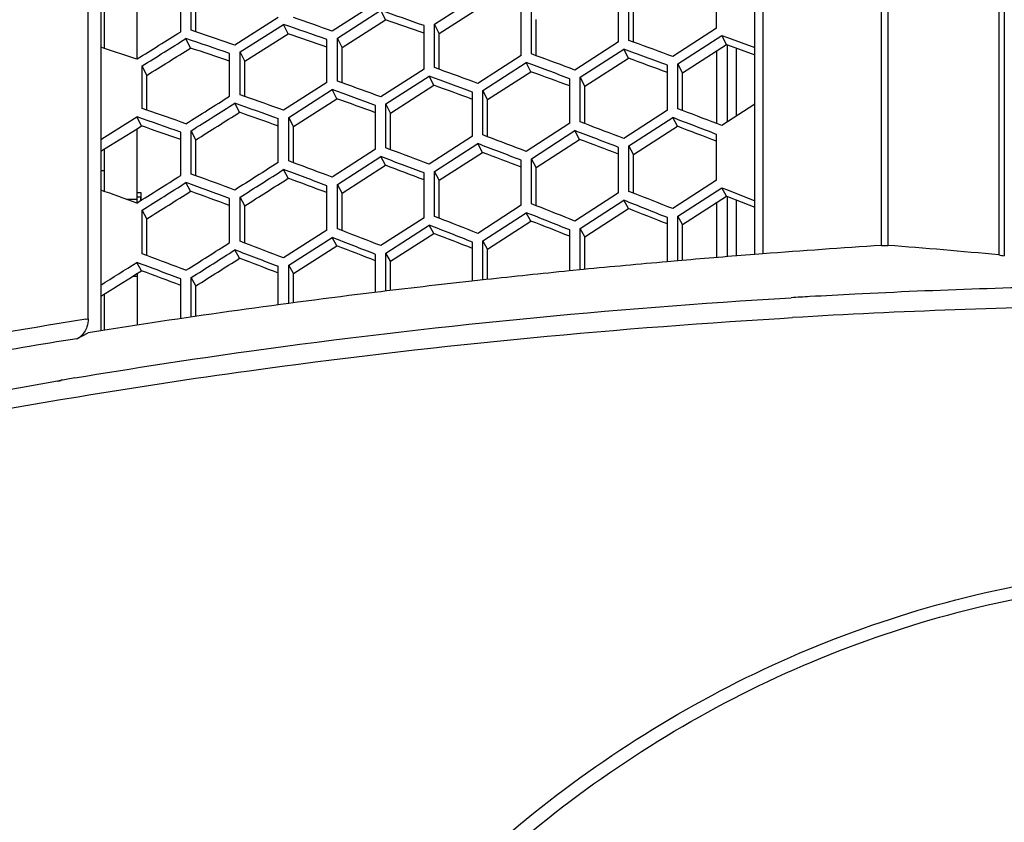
# Model space of a CAD drawing. Header units: millimetres. Extents: x 0 to 420, y -341 to 792.
# Tile 149 of 256: x 59.82 to 69.03, y 235.07 to 242.58. Entities that reach past the tile are written whole.
import ezdxf

# ---------------------------------------------------------------- set-up
doc = ezdxf.new("R2010")
doc.units = ezdxf.units.MM
doc.header["$LTSCALE"] = 23.1
doc.layers.get('0').update_dxf_attribs({"linetype": 'CONTINUOUS'})
for name, color, linetype in [('06___PRT_ALL_SURFS', 7, 'CONTINUOUS'), ('AXES', 7, 'CONTINUOUS'), ('DIM_PILOTEES', 7, 'CONTINUOUS')]:
    doc.layers.add(name, color=color, linetype=linetype)
doc.styles.get("Standard").update_dxf_attribs({"font": 'txt', "width": 0.7})
doc.dimstyles.new('DIMSTYLE_3', dxfattribs={"dimtxt": 2.5, "dimasz": 3.5, "dimexe": 2, "dimexo": 0, "dimtad": 1, "dimdec": 0, "dimlfac": 5.882353, "dimdsep": 46, "dimtxsty": 'Standard', "dimblk": '_FILLED', "dimblk1": '_FILLED', "dimblk2": '_FILLED', "dimcen": 0.09, "dimazin": 2, "dimtp": 0.8, "dimtm": 0.8, "dimtfac": 1, "dimtdec": 0, "dimtofl": 0, "dimtmove": 0, "dimatfit": 3, "dimldrblk": '_FILLED', "dimfxl": 0, "dimtolj": 1, "dimarcsym": 0})

# ---------------------------------------------------------------- blocks, each defined once
blk = doc.blocks.new('_FILLED')
at = {"color": 0, "linetype": 'ByBlock'}
blk.add_solid([(0, 0), (-1, 0.1429), (-1, -0.1429)], dxfattribs=at)
blk = doc.blocks.new('*D3')
at = {"layer": 'DIM_PILOTEES', "color": 2, "linetype": 'Continuous'}
for p, q in [((74.1289, 261.6325), (38.8739, 261.6325)), ((40.8739, 261.6325), (40.8739, 207.2291)), ((40.8739, 152.8258), (40.8739, 207.2291)), ((55.2706, 152.8258), (38.8739, 152.8258))]:
    blk.add_line(p, q, dxfattribs=at)
at = {"layer": 'DIM_PILOTEES', "color": 2, "linetype": 'Continuous', "xscale": 3.5, "yscale": 3.5, "zscale": 3.5}
for p, rotation in [((40.8739, 261.6325), 90), ((40.8739, 152.8258), 270)]:
    blk.add_blockref('_FILLED', p, dxfattribs=dict(at, rotation=rotation))
at = {"layer": 'DIM_PILOTEES', "color": 2, "linetype": 'Continuous', "insert": (37.7489, 207.2291), "char_height": 2.5, "width": 8.839286, "attachment_point": 2, "rotation": 90, "line_spacing_factor": 0.9}
blk.add_mtext('{\\ftxt;\\W0.0001;\\H0.0001;\\~}{\\ftxt;\\W2.3571428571;\\H2.5; }{\\ftxt;\\W0.0001;\\H0.0001;\\~}', dxfattribs=at)

msp = doc.modelspace()

# ---------------------------------------------------------------- linework, layer by layer
at = {"color": 7, "linetype": 'Continuous'}
for p, q in [((69.0345, 259.6732), (69.0345, 240.3697)), ((68.9842, 259.6385), (68.9842, 240.3789)), ((67.8854, 240.4678), (67.8854, 259.1547)), ((67.9446, 259.1694), (67.9446, 240.4678)), ((66.699, 240.3837), (66.699, 258.9722)), ((66.7745, 258.7342), (66.7745, 240.3895)), ((60.579, 257.3445), (60.579, 239.6707)), ((60.4613, 239.7813), (60.4613, 256.8144)), ((66.342, 242.5016), (66.342, 242.9168)), ((60.9199, 242.2133), (60.9199, 242.8756)), ((61.3268, 242.4677), (61.3268, 242.8599)), ((61.425, 242.482), (61.425, 242.8745)), ((63.7011, 242.5388), (64.1065, 242.7993)), ((65.5219, 242.3869), (65.5219, 242.7994)), ((63.1499, 242.7328), (62.7444, 242.474)), ((65.4239, 242.3732), (65.4239, 242.7854)), ((60.6139, 242.312), (60.6139, 242.6868)), ((62.7931, 242.4088), (63.1986, 242.6678)), ((63.2426, 242.579), (63.1986, 242.6678)), ((64.5122, 242.2458), (64.5122, 242.6549)), ((64.6097, 242.2594), (64.6097, 242.6688)), ((62.2406, 242.6006), (61.8334, 242.343)), ((61.8823, 242.2784), (62.2894, 242.5361)), ((62.3334, 242.4474), (62.2894, 242.5361)), ((63.6039, 242.1188), (63.6039, 242.5248)), ((63.7011, 242.1324), (63.7011, 242.5388)), ((63.7451, 242.451), (63.7011, 242.5388)), ((61.469, 242.4671), (61.425, 242.482)), ((66.342, 242.5016), (65.9311, 242.2358)), ((65.9803, 242.1673), (66.3914, 242.4333)), ((66.4354, 242.348), (66.3914, 242.4333)), ((66.3914, 242.4333), (66.4449, 242.4136)), ((66.3914, 242.4333), (66.4449, 242.4136)), ((61.4199, 242.3151), (61.3759, 242.4038)), ((62.6957, 241.9918), (62.6957, 242.3948)), ((62.7931, 242.0054), (62.7931, 242.4088)), ((62.8371, 242.321), (62.7931, 242.4088)), ((65.4239, 242.3732), (65.0163, 242.1094)), ((65.5659, 242.3707), (65.5219, 242.3869)), ((65.5659, 242.3708), (65.5219, 242.3869)), ((66.4449, 242.4136), (66.699, 242.3198)), ((66.4449, 241.6247), (66.4449, 242.3445)), ((60.6139, 242.312), (60.579, 242.3235)), ((61.7845, 241.8644), (61.7845, 242.2644)), ((61.8823, 241.8781), (61.8823, 242.2784)), ((61.9263, 242.1907), (61.8823, 242.2784)), ((64.6537, 242.2433), (64.6097, 242.2594)), ((65.0651, 242.0415), (65.4728, 242.3055)), ((65.5168, 242.2201), (65.4728, 242.3055)), ((66.3429, 241.6086), (66.3429, 242.2884)), ((66.5287, 241.679), (66.5287, 242.3139)), ((60.9199, 242.2133), (60.9165, 242.2112)), ((64.5122, 242.2458), (64.1065, 241.9838)), ((64.1551, 241.9163), (64.5609, 242.1785)), ((64.6049, 242.0932), (64.5609, 242.1785)), ((65.9803, 241.747), (65.9803, 242.1673)), ((66.0243, 242.0831), (65.9803, 242.1673)), ((60.9658, 241.7499), (60.9658, 242.1472)), ((61.0098, 242.0594), (60.9658, 242.1472)), ((63.6039, 242.1188), (63.1986, 241.8584)), ((63.7451, 242.1163), (63.7011, 242.1324)), ((65.8819, 241.7338), (65.8819, 242.1538)), ((62.6957, 241.9918), (62.2894, 241.7328)), ((62.8371, 241.9896), (62.7931, 242.0054)), ((63.2472, 241.7915), (63.6525, 242.0521)), ((63.6965, 241.9667), (63.6525, 242.0521)), ((64.9674, 241.6112), (64.9674, 242.028)), ((65.0651, 241.6243), (65.0651, 242.0415)), ((65.1091, 241.9572), (65.0651, 242.0415)), ((61.9263, 241.8625), (61.8823, 241.8781)), ((62.3382, 241.6665), (62.7444, 241.9256)), ((62.7884, 241.8403), (62.7444, 241.9256)), ((64.0578, 241.4892), (64.0578, 241.903)), ((64.1551, 241.5023), (64.1551, 241.9163)), ((64.1991, 241.8321), (64.1551, 241.9163)), ((61.8774, 241.7135), (61.8334, 241.7988)), ((63.2472, 241.3805), (63.2472, 241.7915)), ((63.2912, 241.7072), (63.2472, 241.7915)), ((66.699, 241.7893), (66.4449, 241.6247)), ((61.0098, 241.7347), (60.9658, 241.7499)), ((63.1499, 241.3675), (63.1499, 241.7781)), ((65.8819, 241.7338), (65.4728, 241.4684)), ((66.0243, 241.7303), (65.9803, 241.747)), ((66.0243, 241.7303), (65.9803, 241.747)), ((60.6139, 241.4824), (60.9165, 241.6712)), ((60.9605, 241.5859), (60.9165, 241.6712)), ((60.9165, 241.6712), (60.9199, 241.67)), ((62.2406, 241.2455), (62.2406, 241.6531)), ((62.3382, 241.2586), (62.3382, 241.6665)), ((62.3822, 241.5822), (62.3382, 241.6665)), ((64.9674, 241.6112), (64.5609, 241.3476)), ((65.1091, 241.6076), (65.0651, 241.6243)), ((65.5219, 241.3988), (65.9311, 241.6644)), ((65.9751, 241.5826), (65.9311, 241.6644)), ((66.4449, 241.6247), (66.3914, 241.59)), ((66.4449, 241.6247), (66.3914, 241.59)), ((60.9199, 240.8672), (60.9199, 241.5606)), ((61.3268, 241.1229), (61.3268, 241.5274)), ((61.425, 241.1361), (61.425, 241.5409)), ((61.469, 241.4566), (61.425, 241.5409)), ((64.6097, 241.2786), (65.0163, 241.5423)), ((65.0603, 241.4605), (65.0163, 241.5423)), ((60.579, 241.4607), (60.6139, 241.4824)), ((64.0578, 241.4892), (63.6525, 241.2273)), ((63.7011, 241.1588), (64.1065, 241.4209)), ((64.1505, 241.339), (64.1065, 241.4209)), ((64.1991, 241.4856), (64.1551, 241.5023)), ((66.342, 241.0793), (66.342, 241.5069)), ((60.6139, 240.9737), (60.6139, 241.3706)), ((63.1499, 241.3675), (62.7444, 241.1071)), ((63.2912, 241.364), (63.2472, 241.3805)), ((65.4239, 240.9615), (65.4239, 241.3859)), ((65.5219, 240.9741), (65.5219, 241.3988)), ((65.5659, 241.318), (65.5219, 241.3988)), ((62.3822, 241.2423), (62.3382, 241.2586)), ((62.7931, 241.0392), (63.1986, 241.2997)), ((63.2426, 241.2178), (63.1986, 241.2997)), ((64.5122, 240.8445), (64.5122, 241.2657)), ((64.6097, 240.857), (64.6097, 241.2786)), ((64.6537, 241.1978), (64.6097, 241.2786)), ((60.6139, 241.1675), (60.579, 241.1675)), ((62.3334, 241.0965), (62.2894, 241.1783)), ((63.6039, 240.7279), (63.6039, 241.146)), ((63.7011, 240.7404), (63.7011, 241.1588)), ((63.7451, 241.0781), (63.7011, 241.1588)), ((61.4199, 240.9745), (61.3759, 241.0563)), ((61.469, 241.1201), (61.425, 241.1361)), ((66.342, 241.0793), (65.9311, 240.8123)), ((62.6957, 240.6114), (62.6957, 241.0263)), ((62.7931, 240.6239), (62.7931, 241.0392)), ((62.8371, 240.9584), (62.7931, 241.0392)), ((65.4239, 240.9615), (65.0163, 240.6964)), ((65.5659, 240.9568), (65.5219, 240.9741)), ((65.5659, 240.9568), (65.5219, 240.9741)), ((65.9803, 240.7411), (66.3914, 241.0083)), ((66.4354, 240.9301), (66.3914, 241.0083)), ((66.3914, 241.0083), (66.4449, 240.9872)), ((66.4449, 240.9872), (66.699, 240.8867)), ((60.82, 240.8999), (60.9199, 240.8999)), ((60.9539, 240.8885), (60.9539, 240.921)), ((61.7845, 240.4945), (61.7845, 240.9062)), ((61.8823, 240.507), (61.8823, 240.9191)), ((61.9263, 240.8384), (61.8823, 240.9191)), ((65.0651, 240.6258), (65.4728, 240.891)), ((65.5168, 240.8128), (65.4728, 240.891)), ((66.3429, 240.3541), (66.3429, 240.8702)), ((66.4449, 240.3625), (66.4449, 240.9263)), ((66.5287, 240.3693), (66.5287, 240.8935)), ((60.9658, 240.3894), (60.9658, 240.7984)), ((61.0098, 240.7176), (60.9658, 240.7984)), ((64.5122, 240.8445), (64.1065, 240.5813)), ((64.1551, 240.5112), (64.5609, 240.7746)), ((64.6049, 240.6963), (64.5609, 240.7746)), ((64.6537, 240.8397), (64.6097, 240.857)), ((63.6039, 240.7279), (63.1986, 240.4663)), ((63.7451, 240.7233), (63.7011, 240.7404)), ((65.8819, 240.3155), (65.8819, 240.7287)), ((65.9803, 240.3244), (65.9803, 240.7411)), ((66.0243, 240.6639), (65.9803, 240.7411)), ((62.6957, 240.6114), (62.2894, 240.3512)), ((62.8371, 240.6069), (62.7931, 240.6239)), ((63.2472, 240.3968), (63.6525, 240.6585)), ((63.6965, 240.5803), (63.6525, 240.6585)), ((64.9674, 240.2296), (64.9674, 240.6135)), ((65.0651, 240.2395), (65.0651, 240.6258)), ((65.1091, 240.5486), (65.0651, 240.6258)), ((61.9263, 240.4903), (61.8823, 240.507)), ((62.3382, 240.2823), (62.7444, 240.5426)), ((62.7884, 240.4643), (62.7444, 240.5426)), ((64.0578, 240.134), (64.0578, 240.4989)), ((64.1551, 240.1449), (64.1551, 240.5112)), ((64.1991, 240.434), (64.1551, 240.5112)), ((61.8774, 240.348), (61.8334, 240.4262)), ((61.0098, 240.373), (60.9658, 240.3894)), ((63.1499, 240.0282), (63.1499, 240.3845)), ((63.2472, 240.0401), (63.2472, 240.3968)), ((63.2912, 240.3196), (63.2472, 240.3968)), ((65.979, 240.3243), (65.8802, 240.3157)), ((66.0166, 240.3276), (65.979, 240.3243)), ((66.7745, 240.3895), (66.699, 240.3837)), ((60.9605, 240.2309), (60.9165, 240.3091)), ((62.2406, 239.9118), (62.2406, 240.27)), ((62.3382, 239.9247), (62.3382, 240.2823)), ((62.3822, 240.2051), (62.3382, 240.2823)), ((65.0968, 240.243), (64.9629, 240.2299)), ((60.8795, 240.1803), (60.9199, 240.1803)), ((60.9199, 240.2055), (60.9199, 239.7225)), ((61.3268, 239.7838), (61.3268, 240.1549)), ((61.425, 239.7978), (61.425, 240.1673)), ((61.469, 240.0901), (61.425, 240.1673)), ((64.1837, 240.1488), (64.0511, 240.1342)), ((60.6139, 239.6755), (60.6139, 240.0148)), ((60.4406, 239.778), (60.4613, 239.7813)), ((60.4407, 239.7779), (60.4613, 239.7813)), ((66.9332, 239.786), (67.0513, 239.7931)), ((60.579, 239.6707), (60.4613, 239.6521)), ((60.3562, 239.5958), (60.4613, 239.6521)), ((60.175, 239.2014), (60.2057, 239.2066)), ((60.1766, 239.1998), (60.2072, 239.2051))]:
    msp.add_line(p, q, dxfattribs=at)
at = {"color": 2, "linetype": 'Continuous'}
msp.add_line((60.9539, 240.921), (60.9199, 240.921), dxfattribs=at)
at = {"color": 7, "linetype": 'Continuous'}
for centre, radius, start, end in [((35.6565, 163.9298), 83.416, 70.425243, 70.720422), ((38.2187, 172.6754), 73.8913, 70.654935, 70.988432), ((38.1612, 172.2214), 74.4295, 70.713711, 71.008793), ((-56.379, 430.2948), 221.6612, 301.95013, 302.074172), ((40.0276, 178.923), 67.0641, 71.025407, 71.354306), ((-57.2595, 431.5207), 223.2478, 301.976406, 302.100565), ((40.0533, 179.2541), 66.6523, 70.971526, 71.342636), ((20.0482, 118.6287), 131.8482, 69.635126, 69.804328), ((41.3003, 183.8449), 61.5745, 71.423128, 71.719941), ((20.4758, 120.3123), 130.0272, 69.561321, 69.753556), ((27.585, 141.6661), 107.0979, 69.570842, 69.802726), ((27.3279, 140.5523), 108.3248, 69.63987, 69.844296), ((32.2052, 155.588), 92.0974, 69.733545, 69.973005), ((35.6034, 166.3864), 80.3587, 69.915827, 70.190046), ((32.3627, 156.3606), 91.2254, 69.669347, 69.940598), ((35.6979, 166.9381), 79.716, 69.856498, 70.16669), ((-65.9862, 443.9196), 239.0641, 302.191639, 302.307423), ((-67.1498, 445.5884), 241.178, 302.215926, 302.33068), ((38.0769, 174.7861), 71.099, 70.131638, 70.48019), ((38.0247, 174.3862), 71.5845, 70.186074, 70.494684), ((39.7651, 180.4325), 64.8791, 70.543308, 70.885827), ((11.4385, 98.38), 153.3914, 69.00708, 69.153874), ((39.7835, 180.712), 64.5184, 70.493795, 70.876708), ((21.5401, 127.2158), 122.4081, 68.967101, 69.149393), ((12.0845, 100.6558), 150.94, 68.93274, 69.099782), ((21.9178, 128.6516), 120.8378, 68.897535, 69.104543), ((28.2921, 147.1455), 100.8489, 68.951876, 69.198662), ((28.0608, 146.1791), 101.9279, 69.016615, 69.234274), ((32.5051, 159.423), 87.5335, 69.155459, 69.408279), ((35.6366, 169.0524), 76.9852, 69.383169, 69.670858), ((32.6482, 160.0999), 86.7567, 69.095587, 69.381828), ((35.7226, 169.5378), 76.4078, 69.328187, 69.653415), ((-45.3858, 410.4666), 200.162, 302.078541, 302.217253), ((-46.1836, 411.5893), 201.6198, 302.103004, 302.240682), ((37.9302, 176.5961), 68.5917, 69.648883, 70.01247), ((37.8833, 176.2446), 69.0298, 69.698966, 70.021132), ((39.4702, 181.6143), 63.0127, 70.101901, 70.42795), ((13.9596, 109.987), 140.7704, 68.334106, 68.493971), ((14.5177, 111.8917), 138.6984, 68.264012, 68.445807), ((23.1745, 135.7332), 112.9005, 68.273627, 68.495517), ((22.8397, 134.5015), 114.2639, 68.338897, 68.534392), ((28.7054, 151.0149), 96.3087, 68.433578, 68.664556), ((32.7637, 162.7343), 83.4779, 68.617851, 68.884088), ((28.9136, 151.856), 95.3556, 68.373172, 68.634928), ((32.8934, 163.3281), 82.7838, 68.562332, 68.86359), ((-53.5297, 422.0413), 215.0735, 302.293889, 302.422743), ((-54.5035, 423.4402), 216.8603, 302.315221, 302.442992), ((35.7289, 171.7751), 73.4468, 68.840495, 69.180746), ((35.6511, 171.3483), 73.9662, 68.891116, 69.192305), ((73.2756, 156.0962), 84.5436, 93.655396, 94.410174), ((65.1186, 201.2928), 39.2768, 84.35179, 85.87404), ((37.7346, 177.8273), 66.7361, 69.25246, 69.588187), ((73.108, 158.1216), 82.5113, 95.02544, 95.571764), ((73.2066, 157.0012), 83.636, 94.462636, 94.931669), ((-31.9466, 388.274), 174.6916, 301.981876, 302.112478), ((37.7761, 178.1353), 66.3405, 69.206733, 69.585301), ((72.9582, 159.6442), 80.9814, 95.666094, 96.220362), ((72.7692, 161.3525), 79.2626, 96.314806, 96.97644), ((71.0958, 171.8849), 68.2148, 90.944539, 92.908464), ((72.431, 164.0768), 76.5174, 96.972832, 98.910624), ((71.0743, 172.2907), 67.8085, 93.263406, 93.410206), ((71.0825, 172.1457), 67.9537, 92.908446, 93.263339), ((71.0938, 171.217), 68.6951, 90.829762, 93.373638), ((71.9629, 167.9351), 72.761, 99.111579, 100.602327), ((72.0117, 166.8931), 73.6311, 99.108036, 100.706514), ((60.2602, 239.775), 0.2033, 298.16985, 308.98606), ((69.787, 183.0347), 56.9832, 99.54651, 99.67988)]:
    msp.add_arc(centre, radius, start, end, dxfattribs=at)
for points in [[(62.2406, 241.2455), (62.105, 241.159), (61.9692, 241.0727), (61.8334, 240.9865)], [(61.8823, 240.9191), (62.0181, 241.0054), (62.1538, 241.0918), (62.2894, 241.1783)], [(67.8854, 240.4678), (67.9051, 240.4691), (67.9249, 240.4692), (67.9446, 240.4678)], [(68.9842, 240.3789), (69.0012, 240.3772), (69.0182, 240.3745), (69.0345, 240.3697)], [(60.4613, 239.7813), (60.4613, 239.756), (60.4576, 239.7303), (60.4496, 239.7064)], [(60.4496, 239.7064), (60.4381, 239.6721), (60.4162, 239.6398), (60.3881, 239.617)]]:
    msp.add_open_spline(points, degree=3, dxfattribs=at)
for points, knots in [([(60.3364, 239.2288), (60.8794, 239.3201), (63.103, 239.6609), (65.3451, 239.878), (67.0408, 239.9791)], [0, 0, 0, 0, 0.244779, 1, 1, 1, 1]), ([(60.3666, 239.0534), (60.8987, 239.1418), (63.0769, 239.4723), (65.2726, 239.6852), (66.9332, 239.786)], [0, 0, 0, 0, 0.244838, 1, 1, 1, 1]), ([(53.6626, 237.6485), (54.171, 237.8096), (56.3129, 238.4411), (58.5, 238.9147), (60.175, 239.2014)], [0, 0, 0, 0, 0.238881, 1, 1, 1, 1]), ([(53.6048, 237.4649), (54.1315, 237.6309), (56.355, 238.2815), (58.6263, 238.7642), (60.3666, 239.0534)], [0, 0, 0, 0, 0.238397, 1, 1, 1, 1]), ([(61.3228, 219.4333), (60.5002, 221.1741), (59.8521, 224.116), (60.2333, 227.9778), (61.1296, 230.7669), (62.6289, 233.2843), (64.6929, 235.3705), (67.23, 236.8495), (69.1368, 237.3283), (70.099, 237.4257)], [0, 0, 0, 0, 0.249003, 0.37424, 0.499461, 0.624659, 0.749819, 0.874926, 1, 1, 1, 1]), ([(61.4633, 219.4341), (60.6405, 221.1583), (59.9876, 224.0755), (60.3521, 227.9087), (61.2311, 230.6796), (62.7092, 233.1833), (64.7503, 235.2604), (67.2642, 236.7346), (69.1561, 237.2119), (70.1108, 237.3087)], [0, 0, 0, 0, 0.249003, 0.374241, 0.499464, 0.624663, 0.749823, 0.874928, 1, 1, 1, 1])]:
    msp.add_open_spline(points, degree=3, knots=knots, dxfattribs=at)
at = {"layer": '06___PRT_ALL_SURFS', "color": 7, "linetype": 'Continuous'}
for p, q in [((61.469, 242.4671), (61.469, 242.7833)), ((63.7451, 242.451), (64.1505, 242.7105)), ((65.5659, 242.3707), (65.5659, 242.7117)), ((62.8371, 242.321), (63.2426, 242.579)), ((64.6537, 242.2432), (64.6537, 242.5811)), ((61.9263, 242.1907), (62.3334, 242.4474)), ((63.7451, 242.1163), (63.7451, 242.451)), ((66.0243, 242.0831), (66.4354, 242.348)), ((66.4354, 242.348), (66.4449, 242.3445)), ((66.4449, 242.3445), (66.699, 242.2514)), ((62.8371, 241.9896), (62.8371, 242.321)), ((61.9263, 241.8625), (61.9263, 242.1907)), ((65.1091, 241.9572), (65.5168, 242.2201)), ((64.1991, 241.8321), (64.6049, 242.0932)), ((66.0243, 241.7303), (66.0243, 242.0831)), ((61.0098, 241.7347), (61.0098, 242.0594)), ((63.2912, 241.7072), (63.6965, 241.9667)), ((65.1091, 241.6076), (65.1091, 241.9572)), ((62.3822, 241.5822), (62.7884, 241.8403)), ((64.1991, 241.4856), (64.1991, 241.8321)), ((63.2912, 241.364), (63.2912, 241.7072)), ((60.6139, 241.3706), (60.9199, 241.5606)), ((60.9199, 241.5606), (60.9605, 241.5859)), ((60.9199, 241.5606), (60.9605, 241.5859)), ((62.3822, 241.2423), (62.3822, 241.5822)), ((65.5659, 241.318), (65.9751, 241.5826)), ((61.469, 241.1201), (61.469, 241.4566)), ((64.6537, 241.1978), (65.0603, 241.4605)), ((60.579, 241.349), (60.6139, 241.3706)), ((60.579, 241.349), (60.6139, 241.3706)), ((63.7451, 241.0781), (64.1505, 241.339)), ((65.5659, 240.9568), (65.5659, 241.318)), ((62.8371, 240.9584), (63.2426, 241.2178)), ((64.6537, 240.8397), (64.6537, 241.1978)), ((63.7451, 240.7232), (63.7451, 241.0781)), ((62.8371, 240.6069), (62.8371, 240.9584)), ((66.0243, 240.6639), (66.4354, 240.9301)), ((66.4354, 240.9301), (66.4449, 240.9263)), ((66.4449, 240.9263), (66.699, 240.8266)), ((61.9263, 240.4903), (61.9263, 240.8384)), ((65.1091, 240.5486), (65.5168, 240.8128)), ((61.0098, 240.373), (61.0098, 240.7176)), ((64.1991, 240.434), (64.6049, 240.6963)), ((66.0243, 240.328), (66.0243, 240.6639)), ((63.2912, 240.3196), (63.6965, 240.5803)), ((65.1091, 240.244), (65.1091, 240.5486)), ((62.3822, 240.2051), (62.7884, 240.4643)), ((64.1991, 240.1498), (64.1991, 240.434)), ((63.2912, 240.0455), (63.2912, 240.3196)), ((60.9085, 240.1984), (60.9605, 240.2309)), ((60.9085, 240.1984), (60.9605, 240.2309)), ((62.3822, 239.9305), (62.3822, 240.2051)), ((61.469, 239.8041), (61.469, 240.0901))]:
    msp.add_line(p, q, dxfattribs=at)
for centre, radius, start, end in [((35.9777, 164.069), 83.1096, 70.585113, 70.848983), ((38.4858, 172.7266), 73.6865, 70.819059, 71.116998), ((-56.4187, 430.9092), 222.3819, 301.873736, 301.998239), ((40.281, 179.244), 66.5192, 71.139365, 71.470883), ((21.1272, 121.04), 129.0545, 69.708931, 69.881628), ((28.0667, 142.077), 106.4814, 69.723791, 69.931583), ((32.7392, 156.5882), 90.8176, 69.827273, 70.069943), ((36.0042, 167.0505), 79.4412, 70.018974, 70.296216), ((-66.1601, 444.8221), 240.0973, 302.111758, 302.226897), ((38.3335, 174.8212), 70.9148, 70.298168, 70.609582), ((40.0074, 180.703), 64.3876, 70.663791, 71.008863), ((12.932, 101.7392), 149.5652, 69.077727, 69.228115), ((22.5132, 129.2551), 120.0013, 69.048041, 69.233816), ((28.7413, 147.4899), 100.3069, 69.107581, 69.328584), ((33.0042, 160.2894), 86.3931, 69.256106, 69.5121), ((36.0149, 169.6274), 76.161, 69.493068, 69.783731), ((-45.4436, 411.095), 200.8999, 301.997537, 302.135549), ((38.1769, 176.6171), 68.426, 69.817606, 70.142515), ((15.2763, 112.7764), 137.5406, 68.411854, 68.575305), ((23.722, 136.2367), 112.175, 68.42686, 68.625817), ((29.3339, 152.1452), 94.8765, 68.531453, 68.765741), ((33.2306, 163.4853), 82.4586, 68.725251, 68.994619), ((-53.6433, 422.8264), 215.9708, 302.20833, 302.336476), ((36.0083, 171.8451), 73.2247, 69.007578, 69.311684), ((38.0134, 178.1442), 66.1916, 69.377432, 69.715831), ((-30.275, 386.1985), 172.135, 301.857348, 301.986593)]:
    msp.add_arc(centre, radius, start, end, dxfattribs=at)
msp.add_open_spline([(61.9263, 240.8384), (62.0621, 240.9243), (62.1978, 241.0103), (62.3334, 241.0965)], degree=3, dxfattribs=at)
at = {"layer": 'AXES', "color": 7, "linetype": 'Continuous'}
for p, q in [((60.9199, 240.9635), (60.9539, 240.9635)), ((60.9539, 240.9635), (60.9539, 240.8885))]:
    msp.add_line(p, q, dxfattribs=at)

# ---------------------------------------------------------------- dimensions: what is measured, and where the dimension line sits
at = {"layer": 'DIM_PILOTEES', "color": 2, "linetype": 'Continuous'}
dim = msp.add_linear_dim(base=(40.8739, 152.8258), p1=(74.1289, 261.6325), p2=(55.2706, 152.8258), angle=270, text='{\\ftxt;\\W0.0001;\\H0.0001;\\~}{\\ftxt;\\W2.3571428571;\\H2.5; }{\\ftxt;\\W0.0001;\\H0.0001;\\~}', dimstyle='DIMSTYLE_3', dxfattribs=at)
dim.commit()
dim.dimension.update_dxf_attribs({"geometry": '*D3', "text_midpoint": (40.8739, 206.872), "dimtype": 160})

doc.saveas('drawing.dxf')
